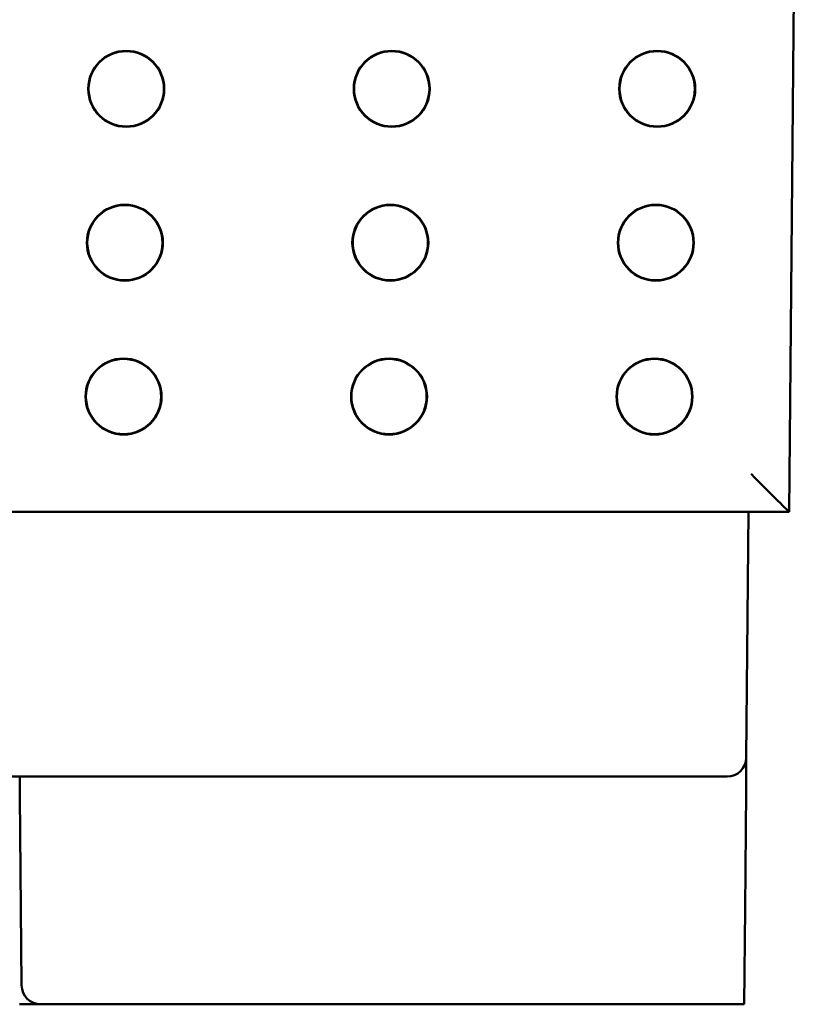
# Model space of a CAD drawing. Header units: inches. Extents: x 1 to 24, y 0.3 to 18.7.
# Tile 14 of 20: x 11.2 to 12.2, y 13 to 14.3. Entities that reach past the tile are written whole.
import ezdxf

# ---------------------------------------------------------------- set-up
doc = ezdxf.new("R2010")
doc.units = ezdxf.units.IN
doc.header["$LTSCALE"] = 0.8
doc.header["$MEASUREMENT"] = 0
doc.layers.add('Visible (ANSI)', color=7, linetype='Continuous', lineweight=50)

msp = doc.modelspace()

# ---------------------------------------------------------------- linework, layer by layer
at = {"layer": 'Visible (ANSI)'}
for p, q in [((12.1663, 13.6272), (12.1821, 15.4382)), ((9.3979, 13.6272), (12.1663, 13.6272)), ((12.1106, 13.308), (12.1134, 13.6272)), ((12.1663, 13.6272), (12.1663, 13.6272)), ((12.1102, 13.2649), (12.1106, 13.308)), ((9.5035, 13.2832), (12.0606, 13.2832)), ((11.1664, 13.2832), (11.1666, 13.2584)), ((12.0856, 13.2832), (12.0606, 13.2832)), ((12.1102, 13.2649), (12.1089, 13.1111)), ((11.1666, 13.2584), (11.1679, 13.1111)), ((11.1688, 13.012), (11.1679, 13.1111)), ((12.1089, 13.1111), (12.1078, 12.9872)), ((11.1662, 12.9872), (11.1938, 12.9872)), ((11.1938, 12.9872), (12.1078, 12.9872))]:
    msp.add_line(p, q, dxfattribs=at)
for centre, radius in [((11.3048, 14.1772), 0.0494), ((11.3048, 14.1772), 0.0489), ((11.6498, 14.1772), 0.0494), ((11.6498, 14.1772), 0.0489), ((11.9948, 14.1772), 0.0494), ((11.9948, 14.1772), 0.0489), ((11.303, 13.9772), 0.0494), ((11.303, 13.9772), 0.0489), ((11.648, 13.9772), 0.0494), ((11.648, 13.9772), 0.0489), ((11.993, 13.9772), 0.0494), ((11.993, 13.9772), 0.0489), ((11.3013, 13.7772), 0.0494), ((11.3013, 13.7772), 0.0489), ((11.6463, 13.7772), 0.0494), ((11.6463, 13.7772), 0.0489), ((11.9913, 13.7772), 0.0494), ((11.9913, 13.7772), 0.0489)]:
    msp.add_circle(centre, radius, dxfattribs=at)
for centre, start, end in [((12.0856, 13.3082), 270, 359.5), ((11.1938, 13.0122), 180.5, 270)]:
    msp.add_arc(centre, 0.025, start, end, dxfattribs=at)
msp.add_ellipse((12.1167, 13.6772), major_axis=(-0.0496, 0.05), ratio=0.004363, start_param=1.575198, end_param=3.137267, dxfattribs=at)

doc.saveas('drawing.dxf')
